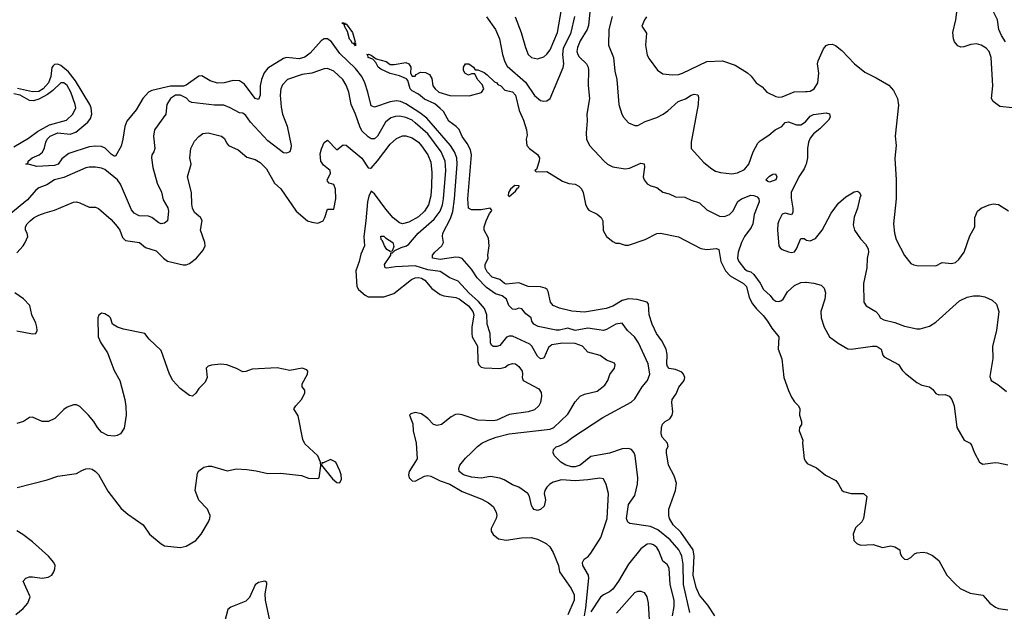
# Model space of a CAD drawing. Header units: inches. Extents: x 2001573 to 2220545, y 644482 to 846830.
# Tile 141 of 256: x 2054987 to 2061267, y 692879 to 696652. Entities that reach past the tile are written whole.
import ezdxf

# ---------------------------------------------------------------- set-up
doc = ezdxf.new("R2010")
doc.units = ezdxf.units.IN
doc.header["$MEASUREMENT"] = 0
doc.layers.add('C0659', color=7, linetype='Continuous')
doc.layers.add('C0669', color=7, linetype='Continuous')

msp = doc.modelspace()

# ---------------------------------------------------------------- linework, layer by layer
at = {"layer": 'C0659', "color": 5}
for points, elevation in [([(2058631.7, 696790), (2058615.8, 696615.8), (2058607, 696590), (2058562.7, 696517.3), (2058545.5, 696474.5), (2058541.7, 696450), (2058546.2, 696430), (2058555.4, 696415.4), (2058603.5, 696370), (2058612.7, 696350), (2058615.1, 696330), (2058613.1, 696233.1), (2058622.3, 696150), (2058604.2, 696050), (2058607.5, 696007.5), (2058599.6, 695930), (2058603.3, 695890), (2058622, 695850), (2058714.4, 695750), (2058735.6, 695730), (2058770, 695712.7), (2058850, 695700.8), (2058875.7, 695704.3), (2058950, 695737.8), (2058970, 695733.4), (2058971.5, 695711.6), (2058964, 695650), (2058970.3, 695630), (2058990, 695605.3), (2059011.8, 695591.8), (2059050, 695580.6), (2059090, 695552.8), (2059130, 695540.9), (2059170, 695522.2), (2059230, 695520.6), (2059270, 695500.8), (2059323, 695483), (2059370, 695439.3), (2059450, 695398.1), (2059482.7, 695397.3), (2059514.5, 695410), (2059535.7, 695430), (2059567.6, 695492.4), (2059590, 695510.1), (2059650, 695532.5), (2059670, 695531.4), (2059690, 695522.7), (2059701.7, 695510), (2059704.7, 695490), (2059672.4, 695410), (2059662.5, 695350), (2059652.6, 695327.4), (2059609.3, 695270), (2059590, 695231.5), (2059568.9, 695170), (2059566.4, 695130), (2059573, 695110), (2059610, 695062.6), (2059628.2, 695050), (2059650, 695044.1), (2059670, 695027.4), (2059710.4, 694970.4), (2059731.7, 694931.7), (2059773.8, 694893.8), (2059791.3, 694870), (2059810, 694856.6), (2059830, 694853.5), (2059841.3, 694858.7), (2059857.3, 694870), (2059883.5, 694916.5), (2059930, 694955.8), (2059970, 694975.3), (2060000, 694977.1)], 340), ([(2058148.4, 696670), (2058186.7, 696570), (2058213.5, 696473.5), (2058230, 696430.7), (2058251.6, 696411.6), (2058290, 696403.1), (2058330, 696416), (2058350, 696432), (2058370, 696458.7), (2058417.8, 696570), (2058442.5, 696717.5)], 360), ([(2057964.7, 696670), (2058021.1, 696590), (2058047.3, 696530), (2058067.8, 696430), (2058082.6, 696382.6), (2058096.4, 696356.4), (2058212.4, 696252.4), (2058270, 696169.3), (2058310, 696137.5), (2058330, 696132.2), (2058350, 696134.9), (2058370.8, 696150), (2058452.8, 696347.2), (2058457.1, 696370), (2058450.5, 696430), (2058456, 696470), (2058504.2, 696570), (2058528.6, 696671.4)], 340), ([(2058767.1, 696672.9), (2058745.7, 696590), (2058743.7, 696490), (2058774.2, 696410), (2058782.6, 696322.6), (2058796.1, 696270), (2058808.2, 696110), (2058828.2, 696050), (2058839.3, 696030), (2058870, 695994.9), (2058910, 695977.4), (2058930, 695977.4), (2058976.9, 696003.1), (2059050, 696028.4), (2059091.2, 696050), (2059121, 696070), (2059186.3, 696130), (2059233.2, 696146.8), (2059270, 696170.4), (2059290, 696176.4), (2059313.4, 696173.4), (2059316.7, 696156.7), (2059314, 696110), (2059269.2, 695870), (2059270.4, 695830), (2059350, 695741.1), (2059400.8, 695700.8), (2059426, 695686), (2059456.2, 695676.2), (2059529, 695669), (2059564.5, 695675.5), (2059610, 695696), (2059637.1, 695730), (2059664.6, 695810), (2059695.8, 695864.2), (2059710, 695879.4), (2059764.5, 695915.5), (2059804.8, 695950), (2059848, 695970), (2059870, 695995.8), (2059890, 695999.7), (2059941.2, 695981.2), (2059970, 695980.7), (2060000, 695999.6)], 360), ([(2058985.5, 696670), (2058971.6, 696650), (2058954.9, 696610), (2058985.5, 696565.5), (2058978, 696490), (2058990, 696426), (2059001.7, 696401.7), (2059055.6, 696330), (2059090, 696307.3), (2059150, 696300.2), (2059190, 696301.8), (2059215.1, 696310), (2059370, 696384.3), (2059470, 696389.1), (2059550, 696362.8), (2059630, 696312.4), (2059652.4, 696292.4), (2059684.9, 696250), (2059723.3, 696223.3), (2059753.4, 696190), (2059810, 696162), (2059830, 696158.2), (2059850, 696160.6), (2059927.6, 696192.4), (2060000, 696193.1)], 380), ([(2059262.2, 692870), (2059220.1, 693050), (2059218.2, 693178.2), (2059210.3, 693230), (2059202.7, 693250), (2059190.5, 693270.5), (2059135.3, 693335.3), (2059058.4, 693398.4), (2059010, 693418.4), (2058878, 693438), (2058866.5, 693446.5), (2058856.8, 693470), (2058870, 693559.5), (2058910, 693617.8), (2058927.1, 693690), (2058930.6, 693730), (2058912.8, 693870), (2058906.2, 693890), (2058890.4, 693910.4), (2058870, 693917.8), (2058830, 693914.5), (2058750, 693886.6), (2058630, 693866), (2058561.3, 693810), (2058530, 693799.6), (2058510, 693799.2), (2058470, 693809.9), (2058438.9, 693830), (2058397.6, 693870), (2058389.5, 693890), (2058392, 693910), (2058410, 693928), (2058430, 693933.8), (2058470, 693955.2), (2058515.5, 693990), (2058705.9, 694114.1), (2058886.6, 694213.4), (2058910, 694233.4), (2058958.2, 694310), (2058992.5, 694350), (2059005.7, 694390), (2058996.2, 694456.2), (2058934.7, 694590), (2058908.9, 694630), (2058863.9, 694670), (2058830, 694715.6), (2058790, 694710.6), (2058730, 694675.4), (2058710, 694669.9), (2058610, 694684.8), (2058530, 694669.9), (2058483.8, 694683.8), (2058430, 694672.1), (2058410, 694672.1), (2058294.2, 694694.2), (2058266.6, 694710), (2058253.2, 694730), (2058248.7, 694750), (2058214.9, 694774.9), (2058190, 694807.3), (2058170, 694812.4), (2058150, 694804.2), (2058130, 694806), (2058107.8, 694830), (2058093.3, 694870), (2058063.6, 694890), (2058022.9, 694902.9), (2057964.8, 694944.8), (2057905.7, 695005.7), (2057870, 695060.1), (2057810, 695128.8), (2057790, 695135.6), (2057770, 695136.2), (2057670, 695123), (2057620.4, 695130), (2057621, 695150), (2057636.2, 695170), (2057679.8, 695210), (2057690.9, 695230), (2057683.9, 695270), (2057685.8, 695290), (2057735.8, 695384.2), (2057750.6, 695429.4), (2057761.5, 695510), (2057777.1, 695730), (2057774.9, 695770), (2057761.3, 695810), (2057734.4, 695850), (2057583.3, 696023.3), (2057538.8, 696058.8), (2057450, 696115.9), (2057416.9, 696130), (2057390, 696134.3), (2057350, 696127.7), (2057250, 696094.5), (2057230, 696102), (2057208.8, 696190), (2057188.8, 696250), (2057168.6, 696290), (2057130, 696339.8), (2057030, 696436.8), (2056976.2, 696510), (2056950, 696529.8), (2056930, 696528.9), (2056910, 696517.3), (2056840.7, 696439.3), (2056806.8, 696413.2), (2056770, 696401.6), (2056690, 696410.5), (2056670, 696405), (2056570, 696342.8), (2056546.7, 696313.3), (2056529, 696270), (2056522, 696230), (2056520.7, 696170), (2056510, 696142.9), (2056490, 696149.7), (2056421.2, 696241.2), (2056390, 696262.7), (2056350, 696264.3), (2056291.7, 696248.3), (2056250, 696246.6), (2056202.6, 696262.6), (2056150, 696294.6), (2056130, 696292.1), (2056050, 696234.1), (2056032.5, 696227.5), (2055950, 696228.8), (2055830, 696200.5), (2055810, 696189), (2055772.9, 696150), (2055730, 696077.4), (2055670, 696004.5), (2055657.7, 695970), (2055645.4, 695890), (2055633.8, 695846.2), (2055598, 695782), (2055590, 695780.9), (2055570, 695794), (2055532.7, 695832.7), (2055510, 695843), (2055470, 695844.9), (2055430, 695840.2), (2055301.1, 695798.9), (2055255.2, 695764.7), (2055232, 695730), (2055210, 695722.2), (2055095.9, 695715.9), (2055050, 695729.2), (2055026, 695730), (2055042, 695738), (2055042, 695750), (2055066, 695770), (2055110.9, 695789.1), (2055132.9, 695807.1), (2055145.5, 695834.5), (2055153.5, 695870), (2055163.2, 695890), (2055182.5, 695910), (2055230, 695929.4), (2055310, 695921.3), (2055345.5, 695934.5), (2055421.3, 695998.7), (2055438.1, 696021.9), (2055447.9, 696050), (2055443.4, 696090), (2055434.7, 696110), (2055342.7, 696262.7), (2055298.7, 696318.7), (2055250, 696360.4), (2055230, 696368.2), (2055210, 696365.8), (2055201.4, 696358.6), (2055193.3, 696346.7), (2055185.3, 696290), (2055170.8, 696250), (2055138.2, 696210), (2055110, 696194.7), (2055070, 696190.7), (2054973.7, 696213.7)], 340), ([(2059421.8, 692850), (2059376.7, 692916.7), (2059322.4, 692982.4), (2059301.6, 693030), (2059282.7, 693110), (2059289.9, 693230), (2059282.5, 693270), (2059203.8, 693383.8), (2059155.6, 693430), (2059131.1, 693470), (2059127.1, 693490), (2059128.6, 693530), (2059169.3, 693650), (2059175.5, 693695.5), (2059162, 693742), (2059126, 693810), (2059112.7, 693890), (2059113.2, 693910), (2059124, 693930), (2059119, 693950), (2059086, 693990), (2059079.3, 694010), (2059080.9, 694050), (2059087.7, 694072.3), (2059105.2, 694090), (2059134, 694106), (2059148.5, 694130), (2059153.1, 694150), (2059146.6, 694210), (2059149.7, 694230), (2059174.5, 694265.5), (2059191.2, 694308.8), (2059226.2, 694350), (2059229.8, 694370), (2059222.2, 694390), (2059210, 694402.8), (2059170, 694420.6), (2059130, 694427.8), (2059119.4, 694439.4), (2059114.2, 694454.2), (2059116, 694516), (2059109.8, 694549.9), (2059083.3, 694603.3), (2059049.8, 694650), (2059021.6, 694710), (2059002.4, 694770), (2058997.5, 694837.5), (2058989.5, 694849.5), (2058926.6, 694866.6), (2058870, 694871.9), (2058830, 694861.2), (2058770, 694823.9), (2058727.7, 694810), (2058590, 694787.5), (2058510, 694791.9), (2058430, 694812.6), (2058389.5, 694830), (2058372, 694850), (2058358.9, 694918.9), (2058351.4, 694931.4), (2058339.5, 694939.5), (2058310, 694947.1), (2058230, 694951), (2058170, 694973.3), (2058090, 694965.6), (2058078.9, 694970), (2058050, 694995.1), (2058001.3, 695010), (2057970, 695044.7), (2057957, 695070), (2057957.2, 695090), (2057976, 695130), (2057973.2, 695150), (2057980.9, 695210), (2057977.5, 695257.5), (2057949.4, 695310), (2057949.5, 695330), (2057962, 695370), (2057984.8, 695415.2), (2057997.2, 695430), (2057998, 695438), (2057988.7, 695448.7), (2057930, 695439.5), (2057870, 695439.3), (2057850, 695449), (2057846, 695510), (2057869.8, 695789.7), (2057862.6, 695822.6), (2057842.3, 695862.2), (2057810, 695907), (2057791.2, 695951.2), (2057771.3, 695971.3), (2057725.1, 696005.1), (2057690, 696066.6), (2057670, 696086.4), (2057634.7, 696114.7), (2057570, 696145), (2057530, 696177.7), (2057490, 696197.4), (2057478.3, 696210), (2057463.5, 696263.5), (2057455.1, 696275.1), (2057410, 696293), (2057350, 696308.7), (2057290, 696335.4), (2057274.3, 696350), (2057259.3, 696379.3), (2057239.1, 696399.1), (2057209.7, 696410), (2057207.3, 696427.3), (2057202, 696430), (2057211.7, 696431.7), (2057230, 696424.9), (2057261.6, 696401.6), (2057324.9, 696384.9), (2057350, 696366), (2057374.8, 696365.2), (2057450, 696378.8), (2057470, 696371.3), (2057482.8, 696350), (2057479.3, 696310), (2057490, 696290.8), (2057510, 696291.3), (2057517, 696303), (2057542.7, 696317.3), (2057575.8, 696315.8), (2057601.6, 696301.6), (2057616.3, 696276.3), (2057622.8, 696230), (2057638, 696210), (2057661, 696190), (2057730, 696167.3), (2057853.6, 696166.4), (2057932.3, 696187.7), (2057948.7, 696210), (2057938, 696238), (2057908, 696270), (2057890, 696306), (2057870, 696306), (2057850, 696298), (2057826, 696310), (2057818, 696330), (2057818, 696350), (2057830, 696371.3), (2057852, 696370), (2057882, 696350), (2057892.7, 696332.7), (2057910, 696332), (2057950, 696314.8), (2057970, 696300.7), (2058014.9, 696254.9), (2058030.7, 696250), (2058038, 696238), (2058056, 696230), (2058082, 696202), (2058130, 696192.2), (2058150.2, 696170), (2058173.4, 696073.4), (2058201.1, 696010), (2058220.5, 695950), (2058224.7, 695915.3), (2058218, 695890), (2058221, 695850), (2058238, 695830), (2058290, 695791), (2058302.8, 695770), (2058300.5, 695750), (2058282.8, 695697.2), (2058272, 695690), (2058282, 695682), (2058350, 695684), (2058450, 695622.8), (2058490, 695606.8), (2058530, 695602), (2058554, 695590), (2058570, 695574), (2058580.4, 695550), (2058595.2, 695475.2), (2058607.9, 695447.9), (2058617.3, 695437.3), (2058670, 695410.5), (2058695.5, 695390), (2058706, 695370), (2058708.2, 695308.2), (2058730.8, 695270), (2058770, 695237.3), (2058790, 695227.3), (2058810, 695226.8), (2058850, 695214.8), (2058870, 695214.8), (2058977.2, 695250), (2059050, 695288.2), (2059074, 695290), (2059190, 695267.9), (2059332.6, 695192.6), (2059370, 695186.4), (2059431.8, 695191.8), (2059445.8, 695185.8), (2059459.1, 695110), (2059489.7, 695049.7), (2059518.5, 695018.5), (2059603.2, 694970), (2059622.1, 694950), (2059639.9, 694879.9), (2059660.2, 694840.2), (2059687, 694807), (2059730, 694765.7), (2059757.1, 694730), (2059783.7, 694683.7), (2059828.4, 694630), (2059825.8, 694550), (2059849.1, 694489.1), (2059860.5, 694370), (2059890, 694286), (2059910, 694244.9), (2059930, 694214.9), (2059954, 694190), (2059963.8, 694170), (2059962, 694130), (2059973.4, 694090), (2059973.4, 694070), (2059960.5, 694050), (2059958.4, 694030), (2059983, 693970), (2059981.1, 693950), (2059990.4, 693850), (2060000, 693835.7)], 320), ([(2058588.9, 692848.9), (2058598.3, 692901.7), (2058617.3, 693090), (2058615.2, 693110), (2058579.9, 693170), (2058577.6, 693190), (2058587, 693210), (2058612.1, 693227.9), (2058630, 693249.3), (2058694.1, 693350), (2058734.1, 693470), (2058742.3, 693630), (2058728, 693687.9), (2058710, 693723.7), (2058687.4, 693727.4), (2058610, 693716.2), (2058530, 693711.5), (2058443.8, 693716.2), (2058390, 693703.1), (2058367.7, 693690), (2058349, 693671), (2058336.9, 693650), (2058333.2, 693630), (2058340.7, 693590), (2058332.1, 693550), (2058310, 693526.9), (2058290, 693522), (2058268.8, 693528.8), (2058259.4, 693539.4), (2058252.3, 693552.3), (2058238.7, 693610), (2058227.3, 693630), (2058170.4, 693670.4), (2058130, 693684.3), (2058076.5, 693716.5), (2058050, 693727), (2057990, 693738.3), (2057930, 693728.1), (2057870, 693734.8), (2057817, 693750), (2057789.7, 693770), (2057787.3, 693790), (2057795.1, 693810), (2057830, 693856.3), (2057870, 693890.6), (2057906.6, 693930), (2057934, 693950), (2057976.3, 693970), (2058026.9, 693990), (2058110, 694010.4), (2058370, 694040.6), (2058394.3, 694050), (2058483.8, 694136.2), (2058530, 694214), (2058561.3, 694250), (2058590, 694263.9), (2058670, 694283.6), (2058719.6, 694320.4), (2058739.1, 694350), (2058750.9, 694389.1), (2058782, 694430), (2058785.2, 694450), (2058780.4, 694460.4), (2058730, 694479.7), (2058689.5, 694510), (2058611.5, 694531.5), (2058577.2, 694570), (2058530, 694587), (2058450, 694589.4), (2058381.4, 694578.6), (2058359.8, 694560.2), (2058330, 694492.4), (2058310, 694488.7), (2058290, 694505.8), (2058254.3, 694570), (2058241.2, 694581.3), (2058130, 694633.3), (2058110, 694633.5), (2058093.1, 694626.9), (2058050, 694574.5), (2058030, 694566.8), (2058007.1, 694567.1), (2057996.3, 694576.3), (2057989.9, 694589.9), (2057987.5, 694650), (2057967.9, 694710), (2057967.2, 694770), (2057952.2, 694810), (2057914.1, 694854.1), (2057851.2, 694910), (2057783.6, 694983.6), (2057730, 695005.6), (2057670, 695046.2), (2057590, 695056.6), (2057510, 695080.9), (2057383.5, 695076.4), (2057330, 695067), (2057319.3, 695070), (2057313.3, 695090), (2057355.6, 695150), (2057355.3, 695164.7), (2057364.7, 695164.7), (2057380.1, 695179.9), (2057420.2, 695199.8), (2057455.1, 695210), (2057470, 695220.4), (2057529.9, 695290), (2057630, 695378.8), (2057668.2, 695430), (2057683.4, 695470), (2057691.4, 695510), (2057704.4, 695690), (2057700.1, 695750), (2057675.6, 695810), (2057590, 695923), (2057510, 695995), (2057489.8, 696010), (2057450, 696028.9), (2057410, 696037.1), (2057384.7, 696035.3), (2057354.5, 696025.5), (2057321, 695999), (2057270, 695908.7), (2057250, 695892.2), (2057230, 695892.1), (2057210, 695903.8), (2057170, 695943.5), (2057156.2, 695970), (2057130, 696049.6), (2057102.6, 696110), (2057086.4, 696190), (2057070, 696234), (2057048.2, 696270), (2056990, 696323.7), (2056950, 696340.2), (2056930, 696339), (2056850, 696311.3), (2056790, 696302.6), (2056696.4, 696270), (2056664.6, 696235.4), (2056653.8, 696210), (2056647.8, 696170), (2056654.3, 696094.3), (2056663.9, 696050), (2056693.7, 695973.7), (2056718.2, 695850), (2056717.7, 695830), (2056710.3, 695810), (2056690, 695801.3), (2056670, 695803.5), (2056570, 695878.5), (2056459.3, 695999.3), (2056430, 696041.6), (2056410, 696055.6), (2056390, 696057.4), (2056330.5, 696090.5), (2056290, 696106.8), (2056230, 696107.3), (2056084.5, 696124.5), (2056071, 696131), (2056052.2, 696152.2), (2056012.7, 696170), (2055980.5, 696170), (2055950.2, 696150), (2055925.2, 696110), (2055918.9, 696050), (2055847.9, 695950), (2055841.3, 695910), (2055849.2, 695830.8), (2055843.7, 695810), (2055830.3, 695789.7), (2055827.2, 695770), (2055837.6, 695710), (2055865.1, 695610), (2055891.3, 695551.3), (2055902, 695502), (2055931.4, 695451.4), (2055936.1, 695430), (2055930.9, 695370), (2055910, 695354.3), (2055890, 695350.6), (2055875.3, 695355.3), (2055830, 695391.1), (2055810, 695399.1), (2055750, 695401.5), (2055717.4, 695417.4), (2055699.7, 695439.7), (2055630, 695602.7), (2055611.3, 695630), (2055530, 695696), (2055510, 695705), (2055470, 695712.2), (2055430, 695711.8), (2055410, 695706.6), (2055270, 695645.4), (2055209.1, 695630.9), (2055161.2, 695598.8), (2055110, 695579.9), (2055090, 695565.6), (2055037.4, 695502.6), (2054930, 695415)], 360), ([(2054950, 695840.4), (2055043.7, 695896.3), (2055100.5, 695939.5), (2055177.8, 695982.2), (2055286.6, 696010), (2055325.6, 696050), (2055344.5, 696090), (2055341.7, 696110), (2055313.9, 696190), (2055290, 696231.6), (2055270, 696249.9), (2055250, 696249.9), (2055199.3, 696200.7), (2055165.2, 696174.8), (2055110, 696145.9), (2055075.1, 696135.1), (2055050, 696136.7), (2054990, 696169.7), (2054950, 696179)], 360), ([(2054970, 695165.1), (2055010, 695209.7), (2055022.3, 695230), (2055038.7, 695270), (2055035.5, 695290), (2055024.6, 695310), (2055024.4, 695330), (2055034.9, 695350), (2055054, 695370), (2055080.5, 695390), (2055110, 695404.4), (2055150, 695420.4), (2055210, 695436.4), (2055330, 695488.9), (2055350, 695489.8), (2055370, 695483.7), (2055430, 695456.3), (2055470, 695456), (2055490, 695447), (2055570, 695377.2), (2055610, 695333.8), (2055625.8, 695310), (2055643.5, 695263.5), (2055663.3, 695243.3), (2055752.3, 695230), (2055790, 695199.1), (2055857.3, 695177.3), (2055904, 695130), (2055930, 695112.2), (2056030, 695088.5), (2056050, 695088.5), (2056070, 695097.4), (2056114.9, 695130), (2056157.3, 695182.7), (2056170.3, 695210), (2056168.8, 695230), (2056140.1, 695310), (2056151, 695371), (2056141.1, 695390), (2056103.1, 695423.1), (2056089.5, 695450), (2056084.7, 695475.3), (2056083.2, 695550), (2056058.3, 695650), (2056080.2, 695730), (2056071.7, 695771.7), (2056078.5, 695830), (2056102.7, 695877.3), (2056130, 695907.6), (2056154.6, 695925.4), (2056190, 695929.7), (2056274.5, 695910), (2056294.6, 695894.6), (2056305.8, 695865.8), (2056319.6, 695850), (2056381.8, 695821.8), (2056436, 695776), (2056490, 695759.8), (2056520.8, 695740.8), (2056560.5, 695700.5), (2056612.6, 695610), (2056653, 695573), (2056750.9, 695430), (2056822, 695370), (2056850, 695359.8), (2056890, 695355), (2056923.7, 695370), (2056934.4, 695390), (2056950, 695444), (2056990, 695444), (2057003.7, 695510), (2057002.4, 695570), (2056990, 695601), (2056962, 695610), (2056950, 695622), (2056948.2, 695630), (2056970.8, 695670), (2056967.7, 695690), (2056924.7, 695724.7), (2056907.2, 695750), (2056904, 695796), (2056911.5, 695828.5), (2056930.4, 695869.6), (2056950, 695882.7), (2057010, 695822.7), (2057050, 695853), (2057070, 695851.3), (2057170, 695768.1), (2057210, 695706.6), (2057225.3, 695705.3), (2057230, 695705.6), (2057270, 695750.6), (2057350, 695857.2), (2057390, 695894), (2057430, 695911.6), (2057450, 695911.4), (2057490, 695898.3), (2057530, 695870.5), (2057550, 695848.1), (2057590, 695789.8), (2057610, 695742.9), (2057616.7, 695676.7), (2057614.9, 695590), (2057609.3, 695529.3), (2057594.6, 695470), (2057569.9, 695430), (2057530, 695394.2), (2057470, 695359.6), (2057430, 695350.7), (2057410, 695356.4), (2057370, 695387.9), (2057322.6, 695442.6), (2057250, 695540.6), (2057230, 695558.9), (2057213.3, 695526.7), (2057205.4, 695490), (2057196, 695370), (2057181.3, 695270), (2057185.7, 695210), (2057163.3, 695156.7), (2057152.4, 695110), (2057130.8, 695050), (2057137.7, 694950), (2057148.9, 694930), (2057190, 694895.8), (2057210, 694884.7), (2057310, 694883.7), (2057373.6, 694906.4), (2057486.2, 694993.8), (2057510, 695005.6), (2057530, 695008.6), (2057550, 695003.5), (2057572, 694990), (2057616.4, 694936.4), (2057670, 694899.8), (2057692.7, 694890), (2057770, 694880.5), (2057790, 694871.5), (2057850, 694827.5), (2057877.5, 694790), (2057884.1, 694770), (2057871.8, 694690), (2057870.3, 694650), (2057874.3, 694630), (2057907.6, 694570), (2057909.1, 694470), (2057916.3, 694450), (2057930, 694436.3), (2057950, 694430.5), (2058050, 694428.2), (2058083.7, 694436.3), (2058103.8, 694450), (2058130, 694459.3), (2058150, 694456.4), (2058170, 694440.7), (2058191.2, 694410), (2058194.3, 694390), (2058191.2, 694370), (2058198.7, 694350), (2058298.3, 694298.3), (2058314.2, 694274.2), (2058316.2, 694250), (2058310, 694210.8), (2058299.2, 694190), (2058270, 694164.4), (2058229.8, 694150.2), (2058110, 694134.3), (2058030, 694098.5), (2058010, 694094.2), (2057910, 694098.3), (2057810, 694132.2), (2057784.8, 694135.2), (2057767.2, 694132.8), (2057740.4, 694119.6), (2057678.7, 694070), (2057650, 694063.7), (2057626.7, 694070), (2057590, 694109.1), (2057550, 694139), (2057510, 694146.7), (2057481.7, 694138.3), (2057472.7, 694130), (2057494.9, 694074.9), (2057497.7, 694030), (2057515.7, 693950), (2057522.8, 693850), (2057471.7, 693770), (2057468.1, 693750), (2057471.2, 693730), (2057489.8, 693709.8), (2057508.8, 693708.8), (2057570, 693739.9), (2057590, 693743.8), (2057610, 693741.1), (2057670, 693711.4), (2057730, 693689.9), (2057810, 693642.5), (2057934.7, 693594.7), (2057976.9, 693570), (2058006.3, 693546.3), (2058027.1, 693510), (2058029.8, 693490), (2058025.6, 693470), (2057993.4, 693406.6), (2057995.1, 693390), (2058007.6, 693367.6), (2058041.7, 693341.7), (2058090, 693331.9), (2058187, 693347), (2058250, 693349.7), (2058290, 693337.6), (2058345.1, 693310), (2058368, 693290), (2058390, 693252.7), (2058424, 693170), (2058429.6, 693130), (2058504.5, 693024.5), (2058523.3, 692983.3), (2058523.6, 692950), (2058484.3, 692855.7)], 380), ([(2060000, 695721.3), (2059990, 695699.7), (2059957.3, 695650), (2059907.6, 695550), (2059906.9, 695513.1), (2059918.3, 695450), (2059918.6, 695421.4), (2059910, 695407.8), (2059870, 695418.2), (2059850, 695411), (2059829.1, 695370), (2059822.7, 695350), (2059820.2, 695310), (2059828.4, 695210), (2059837, 695197), (2059850, 695185.5), (2059890, 695170.4), (2059910, 695167.2), (2059930, 695170.4), (2059942.6, 695190), (2059970, 695256.3), (2059990, 695255.3), (2060000, 695250.1)], 360), ([(2054970, 694666.5), (2055070, 694648.3), (2055090, 694650.7), (2055097.9, 694670), (2055097.3, 694690), (2055090, 694717.2), (2055065, 694770), (2055051.5, 694830), (2055012, 694872), (2054955.9, 694910)], 380), ([(2054972, 693668), (2055162.8, 693717.2), (2055230, 693740.5), (2055350, 693758.4), (2055382.8, 693777.2), (2055410, 693786.7), (2055430, 693789), (2055450, 693784.6), (2055471.1, 693771.1), (2055490.2, 693750.2), (2055550, 693645.3), (2055634.9, 693534.9), (2055677.2, 693497.2), (2055776, 693430), (2055815.8, 693370), (2055890, 693308.2), (2055910, 693297.1), (2056010, 693284.9), (2056050, 693294), (2056110, 693330.5), (2056145.6, 693370), (2056192, 693450), (2056199.3, 693470), (2056201.2, 693490), (2056186, 693530), (2056130, 693586.6), (2056106.6, 693650), (2056120.5, 693759.5), (2056130, 693774), (2056162.3, 693797.7), (2056190, 693804.9), (2056210, 693804.2), (2056310, 693774.6), (2056370, 693786.3), (2056436.2, 693783.8), (2056495.5, 693775.5), (2056570, 693756.5), (2056650, 693759.5), (2056784.1, 693744.1), (2056830, 693728.2), (2056890, 693724.7), (2056898, 693730), (2056907.3, 693807.3), (2056906, 693830), (2056888.7, 693870), (2056806.6, 693946.6), (2056794.2, 693974.2), (2056764.2, 694124.2), (2056736.2, 694170), (2056748.2, 694190), (2056785.7, 694230), (2056806, 694270), (2056806, 694290), (2056789.3, 694310), (2056789.5, 694329.5), (2056822, 694390), (2056825.1, 694410), (2056819.4, 694419.4), (2056789.7, 694429.7), (2056710, 694414.7), (2056630, 694432.4), (2056470, 694423.9), (2056430, 694407.6), (2056410, 694406), (2056370, 694426.9), (2056309, 694450), (2056270, 694453.8), (2056210, 694447.8), (2056190, 694441.8), (2056176.1, 694430), (2056182.2, 694370), (2056170, 694340.7), (2056130, 694299.6), (2056110, 694269.4), (2056090.6, 694250), (2056070, 694254.7), (2056010, 694299.1), (2055963.1, 694350), (2055942.4, 694390), (2055890, 694542.7), (2055814.1, 694614.1), (2055785.1, 694650), (2055650, 694678.4), (2055611.2, 694691.2), (2055579.6, 694710), (2055566.6, 694750), (2055558.3, 694758.3), (2055530, 694776.2), (2055510, 694780.9), (2055492.4, 694767.6), (2055486.5, 694750), (2055487.3, 694630), (2055506, 694590), (2055547.5, 694527.5), (2055590, 694414), (2055625.3, 694350), (2055658.5, 694230), (2055665.3, 694185.3), (2055666.9, 694130), (2055652.9, 694047.1), (2055630.3, 694010), (2055610, 694000.4), (2055590, 693996.4), (2055550, 694000.5), (2055510, 694020.7), (2055482.9, 694050), (2055460.5, 694090), (2055426.9, 694130), (2055370, 694184.2), (2055350, 694195.4), (2055330, 694195.1), (2055290, 694179.7), (2055270, 694166.6), (2055211.3, 694108.7), (2055171.2, 694088.8), (2055129.8, 694089.8), (2055070, 694117.6), (2055050, 694115.6), (2055011.5, 694088.5), (2054970, 694076.3)], 420), ([(2054962.2, 692857.8), (2055010, 692895.8), (2055039.6, 692930), (2055053.6, 692970), (2055009.7, 693070.3), (2055026, 693090), (2055050, 693097.8), (2055070, 693099.1), (2055130, 693089.3), (2055170, 693097), (2055192, 693110), (2055204.5, 693130), (2055212.3, 693150), (2055213.2, 693170), (2055205.2, 693190), (2055172, 693230), (2055070, 693322), (2055008.5, 693368.4), (2054970, 693391.5)], 420), ([(2059150.9, 692850), (2059160.7, 692910), (2059160.7, 692950), (2059137.1, 693050), (2059130, 693154.5), (2059116, 693176), (2059090, 693198.7), (2059064.3, 693264.3), (2059050, 693286.4), (2059030, 693303.1), (2059010, 693309.8), (2058990, 693306.2), (2058950, 693277.7), (2058870, 693179.4), (2058806.1, 693070), (2058770, 693020.6), (2058750, 693002), (2058710, 692982.7), (2058692, 692968), (2058630, 692874.5)], 360), ([(2056590.1, 692790.1), (2056556.1, 692950), (2056553.6, 692990), (2056564.4, 693050), (2056562.8, 693062.8), (2056550.7, 693070.7), (2056510, 693062.8), (2056490, 693046.7), (2056452.8, 692967.2), (2056430, 692942.2), (2056334.8, 692905.3), (2056314, 692890), (2056293.6, 692810)], 380), ([(2058793.5, 692866.5), (2058910, 692998.9), (2058930, 693006.9), (2058950, 693006.6), (2058970, 692998.7), (2058986.9, 692970), (2058996.1, 692930), (2059004.1, 692790)], 380)]:
    msp.add_lwpolyline(points, dxfattribs=dict(at, elevation=elevation))
for points, elevation in [([(2057062, 696622), (2057070, 696626), (2057110, 696570.7), (2057126.8, 696510), (2057122, 696502), (2057130, 696502), (2057130, 696486), (2057119.5, 696499.5), (2057110, 696499.5), (2057099.4, 696519.4), (2057090, 696527), (2057077.6, 696577.6), (2057059.3, 696610), (2057059.3, 696619.3), (2057044, 696630), (2057046, 696634), (2057062, 696630)], 320), ([(2059770, 695615.6), (2059758.9, 695618.9), (2059747.3, 695630), (2059770, 695654.6), (2059790, 695666.7), (2059808, 695668), (2059816.2, 695650), (2059810, 695629.8)], 340), ([(2058146.2, 695593.8), (2058118, 695570), (2058106, 695550), (2058102, 695530), (2058110, 695524.7), (2058150, 695558), (2058162.7, 695577.3), (2058170, 695581), (2058172.3, 695592.2)], 320), ([(2057350, 695173.2), (2057330, 695185.6), (2057313.6, 695210), (2057301.6, 695241.6), (2057293.2, 695250), (2057290, 695271.3), (2057310, 695270.7), (2057319.9, 695259.9), (2057366.8, 695230), (2057373.7, 695206.3), (2057363.6, 695176.4)], 360), ([(2056970, 693846), (2056926, 693826), (2056914, 693826), (2056912, 693810), (2056983.1, 693723.1), (2057010, 693699.1), (2057030, 693698.8), (2057039.6, 693720.4), (2057036.9, 693750), (2057030, 693775.3), (2057004, 693830)], 420)]:
    msp.add_lwpolyline(points, close=True, dxfattribs=dict(at, elevation=elevation))
at = {"layer": 'C0669', "color": 5}
for points, elevation in [([(2061318, 696090), (2061238, 696098), (2061196, 696130), (2061185.1, 696150), (2061193.6, 696230), (2061183.6, 696410), (2061171.6, 696450), (2061152.3, 696470), (2061119, 696490), (2061090, 696496.9), (2061053.3, 696493.3), (2061010, 696477.7), (2060990, 696476.4), (2060970, 696485.4), (2060949.9, 696509.9), (2060942.8, 696530), (2060938.8, 696570), (2060957.6, 696650), (2060971.8, 696750)], 380), ([(2061275, 696510), (2061248.7, 696550), (2061233, 696590), (2061222.8, 696650), (2061194, 696710)], 360), ([(2060000, 696193.1), (2060010, 696193.2), (2060030, 696196.9), (2060053.7, 696210), (2060078.9, 696250), (2060084.4, 696310), (2060076.3, 696370), (2060080.5, 696390), (2060113.6, 696466.4), (2060130, 696486.8), (2060145.6, 696494.4), (2060170, 696495.5), (2060190, 696486.4), (2060230, 696455.3), (2060312.7, 696370), (2060377.1, 696317.1), (2060450, 696281.3), (2060530, 696234), (2060560.4, 696200.4), (2060586.5, 696150), (2060592.4, 696107.6), (2060570.4, 695910), (2060578.3, 695850), (2060568.9, 695768.9), (2060577.8, 695630), (2060576.9, 695510), (2060560.2, 695350), (2060565.9, 695290), (2060577.7, 695250), (2060630, 695148.4), (2060670, 695097.3), (2060690, 695087.3), (2060710, 695084), (2060830, 695082), (2060870, 695103), (2060930, 695096.9), (2060956, 695104), (2060977, 695123), (2061011.2, 695170), (2061046.7, 695273.3), (2061078.3, 695330), (2061079.7, 695390), (2061096.2, 695430), (2061119.3, 695450), (2061170, 695471.5), (2061197.2, 695477.2), (2061230, 695473.4), (2061293, 695433)], 380), ([(2060000, 695999.6), (2060000.2, 695999.8), (2060030, 696036), (2060050, 696047.6), (2060130, 696056.9), (2060151.5, 696051.5), (2060156.9, 696030), (2060145.7, 696010), (2060090, 695955.3), (2060050, 695923.5), (2060030, 695895.8), (2060018.9, 695870), (2060011.8, 695830), (2060012.8, 695770), (2060004, 695730), (2060000, 695721.3)], 360), ([(2060000, 695250.1), (2060006.6, 695246.6), (2060030, 695242.4), (2060063.7, 695256.3), (2060106, 695310), (2060162, 695418), (2060210, 695482.6), (2060257.2, 695522.8), (2060310, 695553), (2060330, 695557.3), (2060344.7, 695550), (2060353, 695530), (2060344.8, 695515.2), (2060330.2, 695450), (2060310, 695392), (2060304, 695344), (2060311.3, 695310), (2060350, 695254), (2060381.1, 695221.1), (2060398.7, 695190), (2060400.8, 695170), (2060391.5, 695128.5), (2060389.4, 695070), (2060369.3, 694970), (2060371, 694851), (2060386.9, 694826.9), (2060448.7, 694790), (2060466, 694770), (2060474.8, 694750), (2060498, 694738), (2060570, 694720.7), (2060630, 694697.3), (2060710, 694679.5), (2060730, 694679.5), (2060790, 694697.3), (2060830, 694722.3), (2060981.9, 694858.1), (2061030, 694882.2), (2061070, 694890.3), (2061110.3, 694890.4), (2061143.4, 694883.4), (2061190, 694863), (2061216.7, 694836.7), (2061232.9, 694790), (2061218, 694670), (2061192.4, 694570), (2061194, 694490), (2061175.3, 694375.3), (2061183.1, 694350), (2061225.2, 694325.3), (2061281.3, 694281.3)], 360), ([(2060000, 694977.1), (2060002.7, 694977.3), (2060052.1, 694972.1), (2060099.5, 694959.5), (2060119, 694939), (2060127, 694910), (2060121.8, 694870), (2060098, 694790), (2060099.7, 694750), (2060117.8, 694690), (2060153.1, 694630), (2060208.2, 694588.2), (2060270, 694553.2), (2060290, 694550.2), (2060426, 694570), (2060450, 694568.9), (2060463.4, 694563.4), (2060481.6, 694550), (2060492, 694512), (2060501.8, 694501.8), (2060593.3, 694453.3), (2060616.8, 694416.8), (2060636.1, 694396.1), (2060710, 694337.6), (2060740.6, 694320.6), (2060791, 694310), (2060812.3, 694292.3), (2060830, 694266.8), (2060850, 694258.8), (2060890, 694261.6), (2060915.5, 694250), (2060932.4, 694230), (2060946.7, 694190), (2060964.9, 694050), (2061010.4, 693970.4), (2061050, 693950.7), (2061058.3, 693938.3), (2061076.9, 693890), (2061110, 693830.5), (2061130, 693816.3), (2061207.9, 693827.9), (2061230, 693825.5), (2061290, 693813.4)], 340), ([(2060000, 693835.7), (2060010, 693820.7), (2060070, 693793.4), (2060127.8, 693747.8), (2060192.3, 693712.3), (2060210.4, 693690.4), (2060230, 693651.3), (2060242, 693642), (2060290.7, 693630.7), (2060370, 693630.6), (2060390.6, 693610), (2060368.9, 693470), (2060358.4, 693450), (2060318.4, 693410), (2060303, 693370), (2060308.2, 693330), (2060327.3, 693310), (2060350, 693300.5), (2060430, 693304.9), (2060490, 693284.9), (2060543.7, 693296.3), (2060570, 693290.5), (2060601, 693270), (2060602.8, 693250), (2060610.8, 693230), (2060630, 693210.8), (2060648.1, 693208.1), (2060670, 693221), (2060695.1, 693244.9), (2060709.4, 693250.6), (2060750, 693255.5), (2060772.5, 693252.5), (2060810, 693233.4), (2060850, 693201.6), (2060901.3, 693110), (2060952.8, 693052.8), (2060984.8, 693024.8), (2061050, 692993.4), (2061130, 692980.5), (2061175.8, 692930), (2061210, 692904.9), (2061230, 692896.9), (2061290, 692887)], 320)]:
    msp.add_lwpolyline(points, dxfattribs=dict(at, elevation=elevation))

doc.saveas('drawing.dxf')
